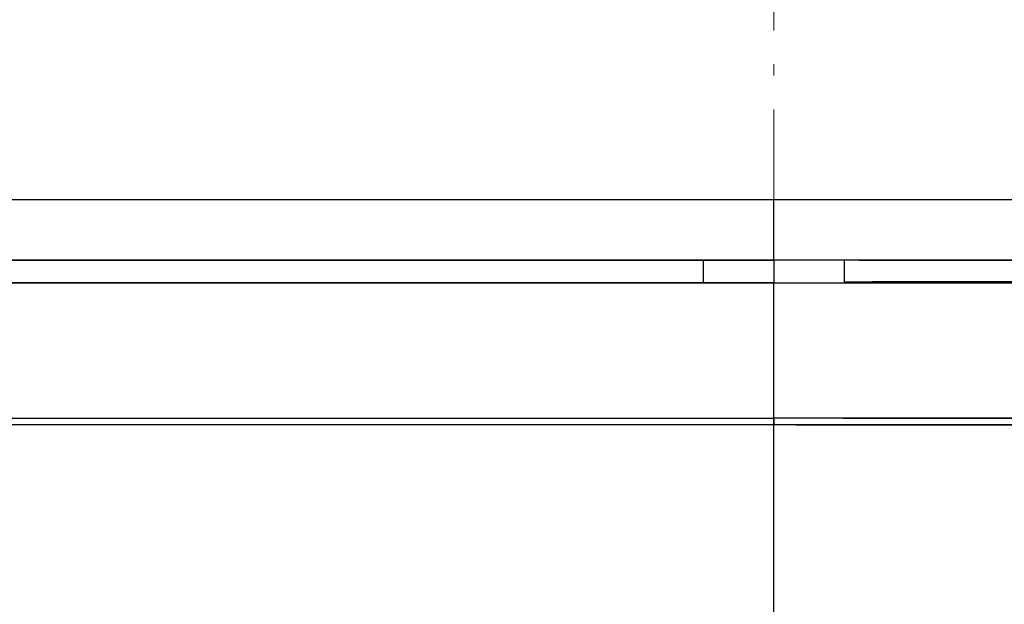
# Model space of a CAD drawing. Header units: millimetres. Extents: x 18 to 610, y -123 to 280.
# Tile 37 of 53: x 426 to 469, y 137 to 163. Entities that reach past the tile are written whole.
import ezdxf

# ---------------------------------------------------------------- set-up
doc = ezdxf.new("R2010")
doc.units = ezdxf.units.MM
doc.linetypes.add('CENTER', pattern=[8, 4.5, -1.5, 0.5, -1.5])
doc.linetypes.add('SOLID', pattern=[0])

# ---------------------------------------------------------------- blocks, each defined once
blk = doc.blocks.new('BlockOfViews_1')
at = {"linetype": 'SOLID', "lineweight": 30}
for p, q in [((459.026, 152.39, 55.99), (459.026, 155.09, 55.99)), ((455.883, 152.39, 49.205), (455.883, 151.39, 49.205)), ((459.026, 152.39, 52.14), (459.026, 151.39, 52.14)), ((462.169, 151.39, 49.205), (462.169, 152.39, 49.205)), ((459.026, 145.39, 61.49), (459.026, 151.39, 61.49)), ((462.169, 151.425, 42.064), (463.409, 151.439, 42.093)), ((459.026, 136.39, 58.49), (459.026, 145.09, 58.49))]:
    blk.add_line(p, q, dxfattribs=at)
at = {"color": 6, "linetype": 'CENTER', "lineweight": 9}
blk.add_lwpolyline([(459.026, 74.579), (459.026, 240.779)], dxfattribs=at)
at = {"linetype": 'SOLID', "lineweight": 30}
blk.add_polyline3d([(463.409, 151.439, 42.093), (467.754, 151.439, 41.478), (472.022, 151.439, 40.459), (476.176, 151.439, 39.044), (480.179, 151.439, 37.247), (483.996, 151.439, 35.083), (487.594, 151.439, 32.57), (490.941, 151.439, 29.732), (494.007, 151.439, 26.593), (496.766, 151.439, 23.181), (497.196, 151.439, 22.533)], dxfattribs=at)
at = {"linetype": 'SOLID', "lineweight": 30, "extrusion": (0, 1, 0)}
for centre, radius, start, end in [((-459.026, -4.51, 155.09), 65.4, 0, 177.73426), ((-459.026, -4.51, 152.39), 60.5, 359.2294, 90.00006), ((-459.026, -4.51, 152.39), 60.5, 93.58272, 180.7706), ((-459.026, -4.51, 151.39), 66, 33.4812, 89.99993), ((-459.026, -4.51, 151.39), 66, 90, 149.89971), ((-459.026, -4.51, 151.39), 66, 93.3809, 149.89964), ((-459.026, -4.51, 145.39), 66, 30.60329, 90), ((-459.026, -4.51, 145.39), 66, 33.27, 89.99993), ((-459.026, -4.51, 145.09), 63, 90.8825, 147.94009), ((-459.026, -4.51, 145.39), 66, 92.6667, 149.39664)]:
    blk.add_arc(centre, radius, start, end, dxfattribs=at)
at = {"linetype": 'SOLID', "lineweight": 30, "extrusion": (0, -1, 0)}
for centre, radius, start, end in [((459.026, -4.51, -152.39), 60.5, 90, 178.30189), ((459.026, -4.51, -152.39), 60.5, 1.69811, 90), ((459.026, -4.51, -151.39), 66, 90, 149.89971), ((459.026, -4.51, -145.09), 63, 92.13956, 147.94009), ((459.026, -4.51, -145.09), 63, 90, 147.94009), ((459.026, -4.51, -145.39), 66, 30.60329, 90), ((459.026, -4.51, -145.09), 63, 32.05991, 90)]:
    blk.add_arc(centre, radius, start, end, dxfattribs=at)
at = {"linetype": 'SOLID', "lineweight": 30, "extrusion": (1, 0, 6.12303e-17)}
blk.add_arc((145.09, 58.79, 459.026), 0.3, 270, 0, dxfattribs=at)
at = {"linetype": 'SOLID', "lineweight": 30, "extrusion": (-1, 0, 6.12303e-17)}
blk.add_arc((-145.09, 58.79, -459.026), 0.3, 180, 270, dxfattribs=at)

msp = doc.modelspace()

# ---------------------------------------------------------------- block references
msp.add_blockref('BlockOfViews_1', (0, 0))

doc.saveas('drawing.dxf')
